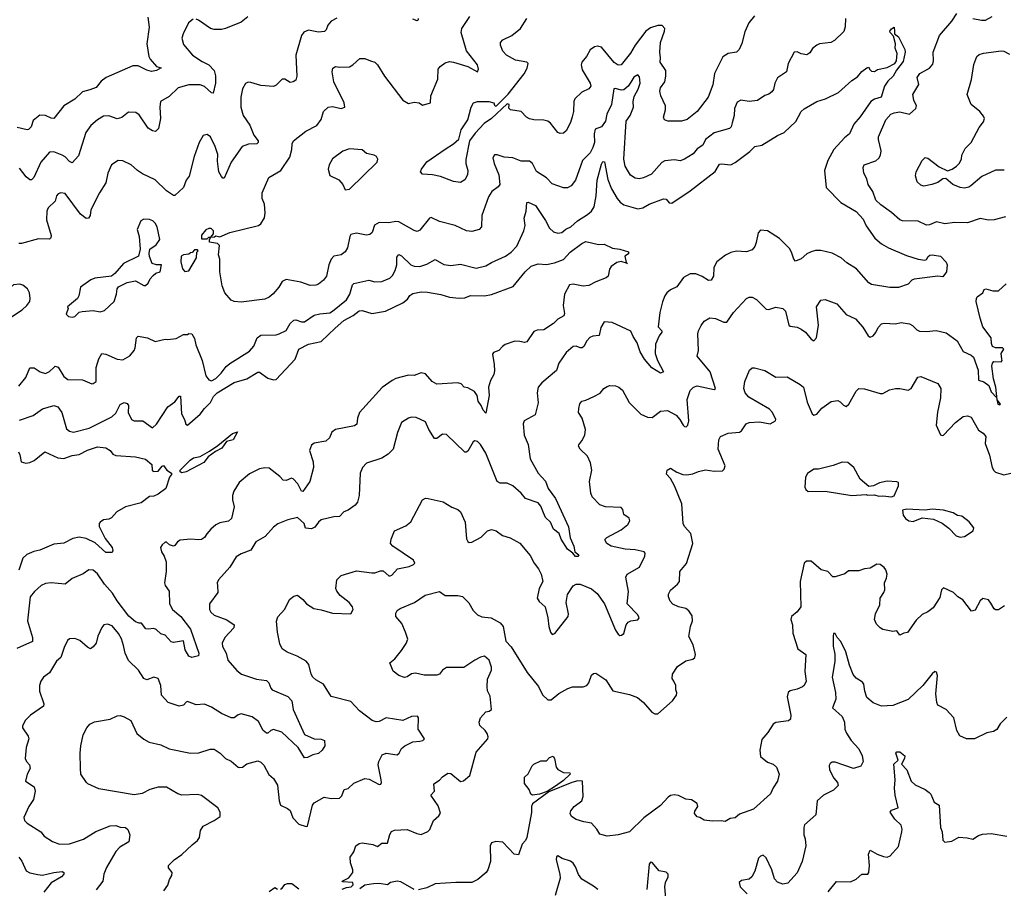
# Model space of a CAD drawing. Extents: x 2056909 to 2160450, y 827444 to 1016825.
# Tile 125 of 256: x 2114922 to 2121917, y 854084 to 860257. Entities that reach past the tile are written whole.
import ezdxf

# ---------------------------------------------------------------- set-up
doc = ezdxf.new("R2010")
doc.units = 0

msp = doc.modelspace()

# ---------------------------------------------------------------- linework, layer by layer
at = {"layer": '0CON10XD'}
for points in [[(2115832.5, 860275), (2115842.9, 860202.9), (2115826.4, 860085), (2115840.9, 859995), (2115848.5, 859975), (2115895, 859924.4), (2115927.5, 859915), (2115894, 859895), (2115857.8, 859887.8), (2115825, 859896.9), (2115765, 859928), (2115725, 859928.8), (2115535.6, 859845), (2115501.2, 859818.8), (2115464.7, 859775.3), (2115421.3, 859758.7), (2115369.2, 859745), (2115315, 859691.9), (2115236.6, 859643.4), (2115165, 859554), (2115145, 859555.7), (2115105, 859575.6), (2115065, 859577.5), (2115018.9, 859541.1), (2115004.2, 859495), (2114985, 859477.1), (2114975, 859474.3), (2114905, 859491.1)], [(2116542.7, 860277.3), (2116495, 860238.8), (2116385, 860194.2), (2116355, 860186), (2116305, 860186), (2116276.7, 860195), (2116192.7, 860252.7), (2116175, 860260)], [(2120788.6, 860265), (2120786.9, 860205), (2120777.4, 860172.6), (2120710.7, 860109.3), (2120685, 860094.2), (2120605, 860086), (2120585, 860076.2), (2120555, 860051.2), (2120535, 860021.2), (2120515, 860008), (2120475, 860014), (2120445, 860028), (2120425, 860026.2), (2120382.5, 859945), (2120371.2, 859885), (2120305.7, 859844.3), (2120286, 859805), (2120278.8, 859761.2), (2120267, 859743), (2120245, 859728), (2120215, 859718.8), (2120165, 859681.2), (2120105.9, 859674.1), (2120045, 859684.2), (2120019.7, 859670.3), (2120000.4, 859625), (2119998.8, 859575), (2119985, 859522.5), (2119975.8, 859495), (2119965, 859482.5), (2119855, 859452.5), (2119795.3, 859404.7), (2119774.6, 859365.4), (2119735, 859339.4), (2119706.7, 859303.3), (2119645, 859265.8), (2119615, 859254.3), (2119575, 859260), (2119505, 859253.6), (2119485, 859240.6), (2119410.2, 859159.8), (2119355, 859133.1), (2119324.3, 859125.7), (2119295, 859129.4), (2119262.4, 859152.4), (2119246.9, 859175), (2119225, 859216.7), (2119215.4, 859265), (2119230.9, 859535), (2119259.6, 859575), (2119283.6, 859635), (2119281.2, 859675), (2119288.3, 859711.7), (2119316.6, 859763.4), (2119330.7, 859805), (2119325, 859850), (2119315, 859865.6), (2119285, 859847.8), (2119263.4, 859813.4), (2119245, 859783.8), (2119215, 859758.7), (2119195, 859756.1), (2119155, 859767.3), (2119143.3, 859765), (2119127.9, 859655), (2119094.7, 859585), (2119085, 859534.3), (2119055.7, 859495), (2119011.7, 859478.3), (2119004.7, 859445.3), (2119006.5, 859385), (2118995, 859347.5), (2118975, 859311.1), (2118921.1, 859255), (2118870, 859115), (2118841.2, 859075), (2118815, 859062.5), (2118785, 859062.5), (2118705, 859090), (2118665, 859133.1), (2118595, 859178.6), (2118564.6, 859234.6), (2118545, 859251.4), (2118485, 859250.6), (2118425, 859274.2), (2118365, 859279.6), (2118315, 859296.5), (2118294.6, 859295.4), (2118284.5, 859275), (2118293.4, 859235), (2118326.9, 859153.1), (2118332.5, 859085), (2118321.9, 859068.1), (2118275.5, 859034.5), (2118252, 858998), (2118204.6, 858865.4), (2118204.2, 858785), (2118185.5, 858764.5), (2118135, 858751.4), (2118095.5, 858755.5), (2118015, 858794.4), (2117905, 858821.4), (2117845, 858850), (2117834.2, 858845), (2117765, 858762), (2117745, 858752.5), (2117725, 858757.5), (2117615, 858820), (2117595, 858822.2), (2117545, 858813.5), (2117475, 858815.7), (2117443.7, 858796.3), (2117426.5, 858743.5), (2117410.3, 858729.7), (2117385, 858725.7), (2117315, 858739.4), (2117275, 858729.2), (2117267.1, 858715), (2117251.9, 858635), (2117235, 858606), (2117206.7, 858585), (2117154.4, 858575.6), (2117134.5, 858555.5), (2117119.4, 858515), (2117102.2, 858435), (2117081.4, 858405), (2117045, 858378.1), (2117025, 858370.6), (2116985, 858368.1), (2116920.2, 858390.2), (2116815, 858410.8), (2116786, 858395), (2116762.5, 858355), (2116722.2, 858307.8), (2116695, 858285.7), (2116665, 858271.4), (2116495, 858248.8), (2116445, 858253.8), (2116425, 858263.3), (2116380.8, 858315), (2116361.9, 858365), (2116344.4, 858465), (2116343.8, 858555), (2116333.6, 858586.4), (2116341.7, 858651.7), (2116326.4, 858666.4), (2116270, 858675), (2116270, 858695), (2116280, 858710), (2116307, 858713), (2116315, 858720), (2116345, 858713.3), (2116415, 858744), (2116618, 858795), (2116635, 858805.6), (2116661.8, 858848.2), (2116665.5, 858884.5), (2116660.8, 858945), (2116645.7, 858985), (2116646, 859025), (2116692, 859135), (2116778.6, 859185), (2116840.8, 859279.2), (2116856.7, 859335), (2116858, 859375), (2116868, 859395), (2116955, 859465.5), (2117034.4, 859505.6), (2117063, 859547), (2117080, 859605), (2117114.5, 859635.5), (2117145, 859638.6), (2117205, 859624.4), (2117232, 859635), (2117228.1, 859665), (2117154.6, 859814.6), (2117142, 859885), (2117147.7, 859912.3), (2117166.1, 859923.9), (2117195, 859919.2), (2117265, 859921.9), (2117290, 859935), (2117338.3, 859981.7), (2117375, 859980), (2117415.6, 859964.4), (2117444.2, 859955), (2117465, 859935.7), (2117515, 859855.8), (2117645, 859684), (2117685, 859662), (2117725, 859670), (2117760, 859665), (2117785, 859650), (2117840, 859665), (2117844.2, 859715), (2117892, 859835), (2117895.8, 859905), (2117910, 859925), (2117945, 859949.4), (2117975, 859958.9), (2118005, 859955.4), (2118105, 859924), (2118175, 859886.7), (2118182.5, 859905), (2118174.4, 859935), (2118097.5, 860035), (2118059.2, 860165), (2118062.5, 860195), (2118120.9, 860279.1)], [(2120142, 860285), (2120102.9, 860235), (2120075, 860170), (2120053.7, 860086.3), (2120034.4, 860045.6), (2120014.4, 860025.6), (2119955, 860015.6), (2119917, 859993), (2119859.1, 859875), (2119846.8, 859793.2), (2119812.9, 859705), (2119735.4, 859604.6), (2119665, 859547.5), (2119625, 859535.6), (2119525.9, 859535.9), (2119503.3, 859545), (2119496, 859565), (2119509.2, 859615), (2119509.2, 859645), (2119476.2, 859715), (2119470.7, 859749.3), (2119475, 859772.5), (2119505.5, 859814.5), (2119513.3, 859855), (2119512.5, 859895), (2119473.3, 859955), (2119475.7, 859985), (2119469.4, 860025), (2119474.5, 860095), (2119504.4, 860175), (2119505.6, 860195), (2119485.8, 860215.8), (2119455, 860215.6), (2119405, 860198.8), (2119370.4, 860175), (2119295, 860074.4), (2119262.2, 860017.8), (2119195, 859935.8), (2119175, 859933.1), (2119145, 859952.5), (2119055, 860060.8), (2119027.4, 860067.4), (2119005, 860064.4), (2118975, 860042.9), (2118948.9, 859995), (2118916.9, 859955), (2118910.4, 859935), (2118919.5, 859899.5), (2118975.7, 859805), (2118980, 859785), (2118966.7, 859765), (2118915, 859742), (2118866, 859695), (2118858.6, 859675), (2118855.8, 859604.2), (2118846.2, 859566.2), (2118835.7, 859525), (2118805, 859466.7), (2118785, 859451.2), (2118763, 859447), (2118745, 859453.8), (2118692.2, 859522.2), (2118674.5, 859534.5), (2118645, 859542.9), (2118575, 859544), (2118545, 859552), (2118523.3, 859565), (2118483.9, 859603.9), (2118410, 859615), (2118398.3, 859628.3), (2118400, 859655), (2118385, 859657.5), (2118273.3, 859555), (2118222.1, 859517.9), (2118158.9, 859451.1), (2118118.8, 859395), (2118092.3, 859262.3), (2118092, 859235), (2118106, 859185), (2118104, 859155), (2118085, 859118.8), (2118055, 859100), (2118005, 859106), (2117912.7, 859142.7), (2117855, 859154), (2117785, 859158.8), (2117770, 859175), (2117776.4, 859193.6), (2117815, 859246.7), (2117944.6, 859335.4), (2118005.4, 859374.6), (2118042.5, 859407.5), (2118058, 859475), (2118107.1, 859545), (2118130.8, 859635), (2118146.2, 859665), (2118175, 859675.8), (2118255, 859675.7), (2118290, 859665), (2118295, 859650), (2118302.5, 859642.5), (2118310, 859645), (2118393, 859727), (2118507.4, 859872.6), (2118527.1, 859912.9), (2118534.4, 859944.4), (2118525, 859954.4), (2118445, 859968.9), (2118381.2, 860005), (2118355, 860033.3), (2118337.5, 860075), (2118339.2, 860095), (2118355, 860112.5), (2118418.8, 860145), (2118480.8, 860195), (2118526, 860265)], [(2121925, 858854.5), (2121845, 858834.6), (2121805, 858832.5), (2121745, 858844.3), (2121656.9, 858813.1), (2121564.6, 858814.6), (2121495, 858806.1), (2121435, 858820.6), (2121385, 858798.1), (2121365, 858795.7), (2121305.5, 858825.5), (2121195, 858828.1), (2121176.2, 858835), (2121115, 858887.1), (2121039.7, 858939.7), (2121005.7, 858975), (2120983.1, 859035), (2120950, 859085), (2120940.8, 859125), (2120920, 859165), (2120913.8, 859205), (2120922.5, 859225), (2121005, 859254), (2121026.4, 859273.6), (2121037.5, 859295), (2121043.1, 859325), (2121022.5, 859405), (2121022.5, 859425), (2121074.6, 859545.4), (2121111.9, 859585), (2121134.2, 859595), (2121175, 859601.8), (2121245, 859586.2), (2121289.4, 859625), (2121292.7, 859645), (2121274.6, 859685), (2121268.1, 859725), (2121310.8, 859795), (2121299.2, 859845), (2121318, 859875), (2121386.9, 859913.1), (2121409.4, 859940.6), (2121415.5, 859965), (2121412.2, 860025), (2121456.5, 860145), (2121545.6, 860245), (2121579.7, 860300.3)], [(2121695, 860264.5), (2121755, 860252.2), (2121785, 860254.3), (2121830.7, 860279.3)], [(2117175, 860267.8), (2117134, 860245), (2117111.3, 860218.7), (2117099.2, 860185), (2117086.8, 860173.2), (2117045, 860167.5), (2116975, 860181.2), (2116941.2, 860168.8), (2116924.2, 860145), (2116883.6, 860005), (2116891.9, 859855), (2116883, 859827), (2116865, 859814), (2116845, 859810.8), (2116805, 859834), (2116786.1, 859833.9), (2116745, 859791.2), (2116725, 859781.2), (2116635, 859789.2), (2116565, 859810.6), (2116545, 859812.5), (2116527, 859803), (2116505.7, 859765), (2116492.5, 859705), (2116492.5, 859635), (2116510, 859575), (2116556.8, 859506.8), (2116585.4, 859435.4), (2116615.6, 859395), (2116617, 859383), (2116606.7, 859373.3), (2116548.7, 859371.3), (2116502.5, 859355), (2116425, 859244), (2116375, 859130), (2116365, 859130), (2116355, 859141.2), (2116337.9, 859175), (2116327.7, 859252.3), (2116329.1, 859299.1), (2116311.9, 859355), (2116278, 859425), (2116255, 859440), (2116225, 859432.5), (2116196.2, 859385), (2116160.8, 859285), (2116125.8, 859145), (2116104, 859115), (2116087.1, 859065), (2116025, 859007.5), (2116015, 859006.7), (2115965, 859041.4), (2115885, 859117.5), (2115795, 859160.8), (2115760, 859185), (2115715, 859226.2), (2115654.2, 859254.2), (2115622.5, 859255), (2115575, 859224), (2115548.6, 859165), (2115535, 859096.7), (2115490, 859025), (2115428.8, 858905), (2115423.8, 858865), (2115410, 858845), (2115394.3, 858844.3), (2115355, 858874), (2115245, 859021.9), (2115215, 859027.1), (2115195, 859020), (2115184.5, 859005.5), (2115175, 858966.2), (2115125, 858918.6), (2115115.3, 858894.7), (2115113.5, 858835), (2115146.9, 858723.1), (2115144.4, 858705.6), (2115135, 858697.5), (2115055, 858700), (2114935.8, 858665.8), (2114915.6, 858665.6)], [(2114917, 857653), (2114965, 857714), (2114995, 857782.5), (2115025, 857782.2), (2115068.8, 857755), (2115105, 857743.1), (2115135, 857755.8), (2115165.5, 857784.5), (2115175, 857794), (2115195, 857787.5), (2115235, 857720.8), (2115265, 857698.9), (2115367.3, 857697.3), (2115435, 857668.8), (2115445, 857670), (2115466.7, 857685), (2115466, 857785), (2115485, 857847.5), (2115505, 857883.3), (2115535, 857880), (2115615, 857842.9), (2115655, 857839.2), (2115705, 857867.1), (2115734.4, 857905), (2115743.5, 857925), (2115753.2, 857996.8), (2115765, 858008.6), (2115830, 857995), (2115885, 857970), (2115955, 857986.7), (2115975, 857983.3), (2116035, 857991.2), (2116085, 858018.8), (2116115, 858020), (2116125, 858026.7), (2116145, 858023.3), (2116165, 857990), (2116174.5, 857945), (2116218.5, 857835), (2116245.6, 857725.6), (2116265, 857696), (2116285, 857689.2), (2116315, 857705.6), (2116354.4, 857745), (2116388.8, 857791.2), (2116415, 857814.2), (2116555, 857901.4), (2116585, 857936), (2116609.4, 857995), (2116634.6, 858015.4), (2116745, 858018), (2116765, 858024), (2116815, 858047.5), (2116843.4, 858096.6), (2116868.9, 858121.1), (2116885, 858123.5), (2116925, 858109.5), (2116945, 858108.9), (2117015, 858155.6), (2117055, 858166.9), (2117125, 858174.4), (2117145, 858184.4), (2117245, 858265.8), (2117267.2, 858305), (2117287.7, 858372.3), (2117297.3, 858382.7), (2117403.4, 858406.6), (2117445, 858392.5), (2117495, 858395.6), (2117551.2, 858418.8), (2117570.8, 858439.2), (2117589.1, 858475), (2117600.9, 858515), (2117602.1, 858567.9), (2117615, 858588.9), (2117635, 858579.5), (2117700, 858515), (2117725.5, 858504.5), (2117765, 858502.7), (2117815, 858518.8), (2117875, 858551.9), (2117935, 858517.1), (2117985, 858509.2), (2118055, 858519.4), (2118165, 858491.9), (2118235, 858506.9), (2118275, 858532.2), (2118373.7, 858576.3), (2118415, 858604.2), (2118453, 858647), (2118503.3, 858755), (2118514.4, 858795), (2118505.6, 858845), (2118519.4, 858895), (2118525, 858956.7), (2118535, 858958.8), (2118586.6, 858936.6), (2118658.7, 858828.7), (2118687.1, 858775), (2118715, 858749.4), (2118745, 858739.4), (2118775, 858743.1), (2118802.9, 858767.1), (2118837.1, 858785), (2118885, 858827.5), (2118956.8, 858873.2), (2118984.8, 858895.3), (2119002.6, 858927.4), (2119017.7, 859005), (2119024.8, 859115.2), (2119055, 859230), (2119065, 859248), (2119076.6, 859246.6), (2119100.3, 859120.3), (2119126.9, 859055), (2119166.2, 858985), (2119188.7, 858958.7), (2119215, 858940.9), (2119315, 858913.3), (2119350.2, 858919.8), (2119395.4, 858944.6), (2119495, 858983.3), (2119515, 858980), (2119535.7, 858955.7), (2119555, 858951.9), (2119685, 859039.5), (2119862.1, 859177.9), (2119895, 859229.4), (2119906.6, 859233.4), (2119974.6, 859224.6), (2120005, 859242.5), (2120109.7, 859320.3), (2120145, 859354.3), (2120195, 859364.4), (2120305, 859434.3), (2120353.8, 859455), (2120436.4, 859533.6), (2120475, 859604), (2120495, 859624.2), (2120585, 859676), (2120646.7, 859695), (2120740.4, 859739.6), (2120833.8, 859825), (2120875, 859850), (2120905, 859887.5), (2120940, 859915), (2120955, 859920), (2120960, 859905), (2120975, 859890), (2120995, 859887.5), (2121016.7, 859903.3), (2121085, 859917.5), (2121140, 859945), (2121152.5, 859965), (2121157.3, 860017.3), (2121142.5, 860055), (2121143.8, 860085), (2121129.4, 860139.4), (2121106, 860165), (2121104.4, 860174.4), (2121115, 860192.5), (2121135, 860203.3), (2121136.5, 860175), (2121137.1, 860157.1), (2121165.7, 860135), (2121210.4, 860045), (2121213.8, 860025), (2121199.7, 859960.3), (2121151, 859899), (2121127.1, 859855), (2121090.7, 859819.3), (2121067.2, 859785), (2121043.5, 859706.5), (2120995, 859691.8), (2120969.4, 859675), (2120894.5, 859565.5), (2120849.1, 859515), (2120818.6, 859445), (2120782.7, 859417.3), (2120706.9, 859335), (2120663.3, 859255), (2120640.6, 859185), (2120650.8, 859065), (2120755, 858956.7), (2120865, 858894.4), (2120915, 858838), (2120935, 858791.2), (2120997.5, 858705), (2121044.3, 858664.3), (2121095, 858636.2), (2121221.7, 858581.7), (2121305, 858554.3), (2121353.3, 858546.7), (2121365, 858552.5), (2121375.9, 858574.1), (2121387.7, 858582.3), (2121405.7, 858585.7), (2121465, 858576), (2121505, 858532.5), (2121512.5, 858515), (2121505.9, 858464.1), (2121480, 858430), (2121444.5, 858434.5), (2121277.4, 858412.6), (2121260, 858405), (2121235, 858377.5), (2121165.9, 858354.1), (2121105, 858352.5), (2120975, 858374.3), (2120955, 858386.2), (2120866.9, 858485), (2120797.8, 858527.8), (2120759.4, 858565), (2120695, 858598.1), (2120615, 858615.5), (2120575.4, 858615.4), (2120545, 858607.7), (2120515, 858591.5), (2120475, 858557.5), (2120435, 858541.2), (2120421.4, 858555), (2120406.7, 858605), (2120391.4, 858631.4), (2120321.3, 858701.3), (2120235, 858756), (2120185, 858760), (2120168.3, 858741.7), (2120155.7, 858674.3), (2120144, 858645), (2120125, 858620.8), (2120085, 858607.8), (2120015, 858612.2), (2119975, 858603.1), (2119936.4, 858583.6), (2119875, 858536.2), (2119854.2, 858495), (2119850.8, 858435), (2119835, 858406.2), (2119815, 858402.5), (2119771.2, 858431.2), (2119725, 858451.5), (2119685, 858450.6), (2119638.8, 858425), (2119591.3, 858358.7), (2119545, 858337.1), (2119520.8, 858315), (2119505.8, 858295), (2119487.9, 858252.1), (2119470.8, 858175), (2119458.1, 858075), (2119484, 858045), (2119484.3, 858035), (2119465, 858010), (2119439.8, 857950.2), (2119436.8, 857885), (2119454.5, 857834.5), (2119496.7, 857755), (2119475, 857744.4), (2119412.3, 857782.3), (2119362.1, 857845), (2119330.9, 857895), (2119309.7, 857959.7), (2119280, 858005), (2119264.2, 858044.2), (2119132.5, 858105), (2119075, 858110), (2119050.3, 858069.7), (2119038.6, 858011.4), (2118995, 858007.5), (2118972.7, 857997.3), (2118950.6, 857975), (2118930.6, 857935), (2118918.8, 857925), (2118905, 857924.5), (2118875, 857936.7), (2118855.5, 857934.5), (2118805, 857892.5), (2118753.5, 857815), (2118735, 857762.5), (2118632.5, 857675), (2118605.5, 857644.5), (2118598.1, 857605), (2118606.6, 857533.4), (2118585, 857448.8), (2118506.7, 857405), (2118500, 857385), (2118506, 857305), (2118535, 857237.5), (2118548.9, 857135), (2118606.7, 857035), (2118657.9, 856977.9), (2118677.3, 856925), (2118728.2, 856855), (2118821.8, 856651.8), (2118833.8, 856575), (2118860.3, 856515), (2118865.5, 856475.5), (2118895.5, 856454.5), (2118888.6, 856441.4), (2118871.1, 856441.1), (2118852, 856465), (2118813.7, 856493.7), (2118770, 856565), (2118755.3, 856605.3), (2118714.3, 856635), (2118693.1, 856685), (2118658, 856718), (2118642.7, 856752.7), (2118625, 856798.6), (2118605, 856822.5), (2118514.6, 856854.6), (2118485, 856891.1), (2118425.8, 856945), (2118385, 856962.2), (2118335, 856963.3), (2118315, 856974.2), (2118234.5, 857175), (2118195, 857238.6), (2118175, 857258), (2118155, 857263.8), (2118145, 857256.2), (2118105, 857190), (2118095, 857182), (2118085, 857184.2), (2117955, 857309.2), (2117925, 857310.8), (2117885, 857280), (2117869.3, 857279.3), (2117828.6, 857345), (2117805, 857399.2), (2117738.6, 857428.6), (2117705, 857430.8), (2117685, 857425.7), (2117634, 857395), (2117607.1, 857322.9), (2117576, 857205), (2117541.1, 857168.9), (2117495, 857140.8)], [(2116155, 860259.2), (2116122.5, 860235), (2116082.5, 860155), (2116074.4, 860125), (2116085, 860080), (2116150, 860005), (2116218.8, 859958.8), (2116265.7, 859935.7), (2116302.9, 859895), (2116312.5, 859857.5), (2116314.4, 859805), (2116297.5, 859735), (2116285, 859735.8), (2116235, 859781.1), (2116205, 859793.5), (2116125, 859794.5), (2116048.5, 859771.5), (2115985, 859711.9), (2115922.5, 859675), (2115917.5, 859635), (2115923.1, 859555), (2115907.6, 859482.4), (2115887.1, 859462.9), (2115865, 859465.8), (2115834, 859485), (2115770.5, 859580.5), (2115746.4, 859596.4), (2115695, 859600), (2115648.7, 859561.3), (2115615, 859552), (2115555, 859574), (2115518.8, 859571.2), (2115475, 859546), (2115428, 859505), (2115393.3, 859455), (2115340.2, 859289.8), (2115295, 859239.4), (2115275, 859249.1), (2115245, 859282.7), (2115225, 859294.5), (2115165, 859316.4), (2115135, 859315.5), (2115073.1, 859245), (2115023.1, 859135), (2115005, 859117.5), (2114995, 859118), (2114968.8, 859138.8), (2114921.7, 859201.7)], [(2117754.2, 860265), (2117753.8, 860255), (2117745, 860248), (2117715, 860261.2)], [(2121917.5, 859187.5), (2121855, 859188.1), (2121757.2, 859142.8), (2121678.8, 859075), (2121665, 859065.8), (2121635, 859060), (2121605, 859064.2), (2121552.5, 859085), (2121503, 859127), (2121480, 859125), (2121445, 859100), (2121402.5, 859085), (2121345.6, 859074.4), (2121325, 859080), (2121297.5, 859105), (2121286.1, 859146.1), (2121290.8, 859175), (2121335, 859256.7), (2121355, 859276.2), (2121375, 859273.3), (2121455, 859211.2), (2121515, 859183.3), (2121547.5, 859195), (2121576.7, 859215), (2121596.7, 859235), (2121613.3, 859265), (2121616, 859295), (2121638.8, 859341.2), (2121682, 859385), (2121738.8, 859491.2), (2121769.7, 859530.3), (2121775.7, 859555), (2121770.3, 859570.3), (2121743.8, 859605), (2121681.2, 859655), (2121654.2, 859725), (2121685, 859832.5), (2121702.1, 859937.9), (2121721.2, 859995), (2121740, 860010), (2121770.3, 860019.7), (2121895, 860035.6), (2121913.2, 860033.2), (2121955, 860010.6)], [(2117235, 859047.5), (2117265, 859053.3), (2117462.5, 859245), (2117467.5, 859265), (2117457.5, 859285), (2117440, 859295), (2117386.4, 859306.4), (2117355, 859331.2), (2117265, 859338.8), (2117218.8, 859321.2), (2117145, 859266.7), (2117121.2, 859225), (2117113.8, 859195), (2117125, 859150), (2117189.5, 859119.5), (2117217.5, 859085), (2117235, 859047.5)], [(2115295, 858143.3), (2115315, 858147.5), (2115345, 858177.5), (2115365, 858183.3), (2115445, 858190.8), (2115495, 858181.4), (2115525, 858190.8), (2115594, 858255), (2115609.4, 858305), (2115614, 858345), (2115625, 858358), (2115685, 858388), (2115745, 858400), (2115805, 858367.5), (2115815, 858367.5), (2115836.1, 858383.9), (2115850, 858415), (2115870.7, 858439.3), (2115890, 858455), (2115920, 858465), (2115930, 858515), (2115895, 858513.3), (2115863.6, 858523.6), (2115843.6, 858573.6), (2115841.2, 858595), (2115846.7, 858625), (2115893, 858657), (2115917.5, 858695), (2115898.8, 858785), (2115885, 858810), (2115867, 858827), (2115845, 858836), (2115805, 858838.8), (2115782.7, 858827.3), (2115757.5, 858765), (2115771.2, 858715), (2115778, 858625), (2115767.5, 858575), (2115660, 858525), (2115597.7, 858452.3), (2115575, 858433.8), (2115455, 858419.2), (2115426.7, 858406.7), (2115354.4, 858355.6), (2115342.5, 858295), (2115332.5, 858275), (2115263, 858217), (2115267.5, 858205), (2115253, 858163), (2115268.3, 858148.3), (2115295, 858143.3)], [(2116255, 858700), (2116265, 858710), (2116280, 858710), (2116300, 858735), (2116300, 858755), (2116281.7, 858771.7), (2116265, 858772.5), (2116245, 858762.5), (2116213.3, 858725), (2116215, 858700), (2116255, 858700)], [(2114920.5, 857409.5), (2115017.4, 857442.6), (2115085, 857492), (2115165, 857513.8), (2115193.1, 857505), (2115221.1, 857465), (2115255, 857348.8), (2115275, 857332.5), (2115305, 857324.5), (2115416.3, 857353.7), (2115577.1, 857435), (2115605, 857461.4), (2115635, 857521.5), (2115665, 857536.5), (2115685, 857530), (2115695.5, 857515), (2115692.5, 857465), (2115715.6, 857415.6), (2115735, 857405.8), (2115797.5, 857405), (2115865, 857356.7), (2115895, 857382), (2115975, 857504.4), (2116025, 857542), (2116055, 857581.4), (2116065, 857580), (2116072, 857455), (2116094.2, 857415), (2116102.8, 857382.8), (2116115, 857374.2), (2116205, 857452), (2116235, 857494), (2116277.5, 857535), (2116300.2, 857579.8), (2116325.7, 857605), (2116445, 857678.8), (2116535.6, 857704.4), (2116615, 857752.5), (2116625, 857752.2), (2116685, 857707.9), (2116725, 857697.3), (2116745, 857700.5), (2116878.5, 857845), (2116905.7, 857915), (2116975, 857950.4), (2117065, 857969.3), (2117164.7, 858065), (2117225, 858118.1), (2117292.5, 858155), (2117335, 858188.7), (2117355, 858189.7), (2117425, 858168.1), (2117521.2, 858185), (2117645.3, 858244.7), (2117678.4, 858271.6), (2117695, 858297.5), (2117715, 858310.6), (2117775, 858321.5), (2117820.5, 858320.5), (2117915, 858304.6), (2117975, 858284.7), (2118045, 858277.8), (2118085, 858281.1), (2118125, 858295.5), (2118225, 858293.3), (2118275, 858303.1), (2118428.9, 858361.1), (2118512.5, 858465), (2118555, 858504.4), (2118605, 858520.8), (2118665, 858516.7), (2118721.9, 858528.1), (2118786.9, 858553.1), (2118832.9, 858605), (2118915, 858665.7), (2118945, 858680.8), (2119035, 858660), (2119075, 858661.2), (2119135, 858632.5), (2119185, 858626.2), (2119247, 858607), (2119246.4, 858593.6), (2119222.5, 858575), (2119231.7, 858531.7), (2119240, 858525), (2119195, 858537.5), (2119165, 858530), (2119125, 858502.5), (2119112.5, 858482.5), (2119102.5, 858435), (2119088.8, 858421.2), (2119015.8, 858394.2), (2118965, 858367.5), (2118925, 858361.9), (2118855, 858376.4), (2118828.5, 858371.5), (2118793.3, 858305), (2118784.5, 858224.5), (2118792.5, 858167.5), (2118787.6, 858152.4), (2118745, 858129.4), (2118715, 858098.6), (2118646.8, 858053.2), (2118599.1, 858050.9), (2118575, 858040), (2118525, 857966.2), (2118507.7, 857962.3), (2118475, 857970.6), (2118440.8, 857970.8), (2118372.4, 857947.6), (2118352, 857935), (2118326.2, 857905), (2118288.9, 857891.1), (2118280.3, 857879.7), (2118293.6, 857805), (2118295, 857760), (2118291.1, 857735), (2118266.7, 857693.3), (2118251.9, 857645), (2118258.8, 857585), (2118235, 857460), (2118215, 857481.2), (2118201.4, 857515), (2118180.6, 857545), (2118172, 857585), (2118153.6, 857613.6), (2118105, 857640), (2118080, 857645), (2118058.8, 857668.8), (2118035, 857676.2), (2117885, 857666.2), (2117853.8, 857685), (2117805, 857738.8), (2117775, 857746.2), (2117725, 857728), (2117685, 857730), (2117594.5, 857705.5), (2117567.4, 857692.6), (2117497.7, 857642.3), (2117337.1, 857465), (2117321.9, 857425), (2117318.1, 857381.9), (2117300.9, 857369.1), (2117165, 857344.4), (2117140.6, 857325), (2117122.5, 857285), (2117098.1, 857261.9), (2117015, 857246.2), (2116995, 857232.5), (2116982, 857195), (2117006.9, 857115), (2117008.9, 857075), (2116984.5, 856975.5), (2116935, 856903.3), (2116925, 856906.7), (2116898.3, 856958.3), (2116865, 856993.8), (2116852.3, 856997.7), (2116815, 856982), (2116795, 856983.8), (2116771.3, 857011.3), (2116695, 857068.6), (2116665, 857071.4), (2116626.7, 857065), (2116555, 857030), (2116482.2, 856967.8), (2116443.1, 856906.9), (2116434.5, 856875), (2116434.5, 856845.5), (2116447.1, 856795), (2116427.9, 856712.1), (2116406.6, 856693.4), (2116345, 856680), (2116316.7, 856666.7), (2116279.2, 856635), (2116252.5, 856602.5), (2116235, 856576), (2116215, 856562.5), (2116195, 856559.2), (2116135.7, 856565.7), (2116062.1, 856557.9), (2116043.4, 856546.6), (2116025, 856518.8), (2116015, 856516), (2115986.7, 856525), (2115965, 856543.8), (2115955, 856543.8), (2115933.8, 856525), (2115923.8, 856505), (2115930, 856475), (2115948.6, 856445), (2115962.6, 856402.6), (2115962.9, 856335), (2115952.1, 856255), (2115956.7, 856235), (2115983.3, 856195), (2115985.5, 856105), (2116007.5, 856065), (2116067.9, 856015), (2116135.2, 855925.2), (2116195.3, 855755), (2116191.9, 855735), (2116145, 855724.4), (2116123.7, 855733.7), (2116098.7, 855778.7), (2116085, 855842.5), (2116015, 855830), (2115997.5, 855835), (2115955, 855882), (2115925, 855891.9), (2115891.7, 855921.7), (2115875, 855929.5), (2115835, 855924.6), (2115818.5, 855928.5), (2115786.9, 855966.9), (2115771.7, 855968.3), (2115745, 855977.1), (2115697.3, 856017.3), (2115615, 856125.7), (2115581.9, 856181.9), (2115525.9, 856245.9), (2115475, 856319.2), (2115445, 856344.2), (2115413.2, 856346.8), (2115372.4, 856317.6), (2115295, 856285.6), (2115245, 856245.6), (2115145, 856253.6), (2115105, 856250.6), (2115075, 856234.5), (2115026.3, 856193.7), (2114997.5, 856155), (2114978.9, 855985), (2115012.5, 855865), (2115013.1, 855836.9), (2114902, 855788)], [(2116095, 858467.5), (2116125, 858472.5), (2116177.5, 858565), (2116180, 858605), (2116190, 858615), (2116185, 858620), (2116165, 858620), (2116148.3, 858601.7), (2116135, 858600), (2116125, 858590), (2116085, 858586.7), (2116070, 858575), (2116067.5, 858535), (2116080, 858485), (2116095, 858467.5)], [(2121900.5, 857845), (2121894.5, 857885), (2121913.8, 857915), (2121904.1, 857924.1), (2121855, 857925.5), (2121834.4, 857935), (2121826.5, 857955), (2121824.3, 857995), (2121764.6, 858074.6), (2121745.7, 858135), (2121717.5, 858255), (2121718.8, 858275), (2121725, 858286.7), (2121763.8, 858315), (2121775, 858340), (2121785.7, 858344.3), (2121835, 858330.6), (2121875, 858330), (2121929.8, 858380.2)], [(2114803.9, 858133.9), (2114835, 858134), (2114865, 858144), (2114940, 858195), (2114973.3, 858225), (2114993.3, 858255), (2114997.5, 858275), (2114992.5, 858315), (2114977.5, 858345), (2114945, 858368.8), (2114924.1, 858375.9), (2114878.8, 858371.2), (2114836.2, 858335), (2114817.3, 858302.7), (2114792, 858205), (2114793.3, 858145), (2114803.9, 858133.9)], [(2115947.1, 854065), (2115974.3, 854105), (2115986, 854145), (2116003.8, 854175), (2116006, 854195), (2115979.3, 854229.3), (2115980, 854245), (2116020, 854285), (2116075, 854324), (2116146.6, 854393.4), (2116186.4, 854423.6), (2116199.2, 854445), (2116207.5, 854495), (2116224.6, 854525.4), (2116304.4, 854565.6), (2116345.9, 854594.1), (2116346.7, 854625), (2116328.8, 854655), (2116215, 854743.1), (2116185, 854750), (2116075, 854746), (2116045, 854755.8), (2115965, 854803.1), (2115905, 854803.1), (2115846.7, 854785), (2115793.4, 854756.6), (2115735, 854746.9), (2115485, 854790.8), (2115407.5, 854825), (2115396.1, 854836.1), (2115356.2, 854895), (2115353.9, 854936.1), (2115351.2, 855045), (2115356.2, 855095), (2115373.8, 855175), (2115398.8, 855225), (2115420.6, 855249.4), (2115454.2, 855265.8), (2115565, 855286), (2115615, 855308.8), (2115635, 855311.2), (2115665, 855302), (2115712, 855275), (2115755, 855184), (2115803.1, 855143.1), (2115842.4, 855122.4), (2115925, 855102.9), (2115984.4, 855074.4), (2116135, 855044.4), (2116195, 855047.1), (2116275, 855072.5), (2116305, 855071.9), (2116347.1, 855045), (2116385, 855006), (2116425, 854987.5), (2116473.8, 854945), (2116485, 854942), (2116505, 854943.3), (2116535, 854968), (2116615, 854990), (2116635, 854980.8), (2116657.9, 854957.9), (2116692.6, 854892.6), (2116725, 854863.8), (2116755, 854816.7), (2116765.6, 854705), (2116774, 854675), (2116825, 854651.9), (2116845, 854635.8), (2116863.8, 854583.8), (2116905, 854538.8), (2116958.3, 854521.7), (2116966.2, 854525), (2117001.4, 854675), (2117015, 854692), (2117085, 854730.8), (2117135, 854721.4), (2117195, 854724), (2117210.3, 854739.7), (2117227.5, 854785), (2117255, 854793.8), (2117295, 854830), (2117375, 854863.3), (2117405, 854858.6), (2117475, 854821.4), (2117487.5, 854822.5), (2117492.5, 854835), (2117490, 854855), (2117469.3, 854960.7), (2117474.5, 854985.5), (2117497.9, 855032.1), (2117526.6, 855043.4), (2117605, 855033.3), (2117618.6, 855045), (2117634, 855076), (2117657.5, 855095), (2117715, 855123.9), (2117765, 855130.4), (2117786.2, 855133.8), (2117798.6, 855145), (2117753.7, 855213.7), (2117755.7, 855295.7), (2117747.3, 855307.3), (2117706.6, 855303.4), (2117645, 855276.9), (2117525.6, 855294.4), (2117475, 855269.2), (2117455, 855266), (2117426.7, 855275), (2117336.7, 855345), (2117275, 855411.4), (2117135, 855447.5), (2117080.8, 855535), (2117025, 855565.8), (2117006, 855585), (2116994, 855605), (2116976.2, 855675), (2116957.7, 855697.7), (2116894.2, 855734.2), (2116822.1, 855762.1), (2116786.7, 855785), (2116771.4, 855821.4), (2116754.5, 855904.5), (2116747.9, 855982.1), (2116757.3, 856012.7), (2116805, 856066.7), (2116840, 856135), (2116869.3, 856160.7), (2116895, 856166.7), (2116935, 856136.7), (2116958.8, 856105), (2117011.7, 856071.7), (2117065, 856063.1), (2117145, 856037.9), (2117275, 856033.3), (2117290.8, 856065), (2117287.1, 856085), (2117264, 856114), (2117200, 856165), (2117175.6, 856195), (2117169.4, 856215), (2117174.5, 856275.5), (2117205, 856305.7), (2117315, 856340), (2117425, 856326), (2117445, 856326), (2117485, 856340), (2117505, 856339.2), (2117544, 856305), (2117555, 856304.4), (2117565, 856308), (2117606.5, 856353.5), (2117689.5, 856370.5), (2117721.2, 856385), (2117728.8, 856395), (2117720, 856415), (2117573.3, 856515), (2117556.2, 856535), (2117561.2, 856565), (2117586.1, 856623.9), (2117665, 856660.6), (2117701.2, 856688.8), (2117784.6, 856845.4), (2117805, 856855.6), (2117825, 856854.3), (2117930.3, 856830.3), (2117992.1, 856792.1), (2118035, 856776), (2118055, 856758), (2118086.1, 856686.1), (2118097.3, 856567.3), (2118105, 856547.5), (2118115, 856540), (2118135, 856543.3), (2118201.2, 856578.8), (2118245, 856623.3), (2118275, 856633.8), (2118307.5, 856625), (2118351.7, 856591.7), (2118407.5, 856575), (2118475.6, 856535.6), (2118548, 856448), (2118577.8, 856395), (2118608.9, 856355), (2118628.1, 856315), (2118638.6, 856265), (2118612.2, 856215), (2118598.1, 856145), (2118612, 856122), (2118655.5, 856085), (2118674.6, 856004.6), (2118681.4, 855945), (2118694.1, 855904.1), (2118705, 855887.5), (2118725, 855893.8), (2118820, 856015), (2118821.5, 856035), (2118805.5, 856115), (2118815, 856172), (2118855, 856234), (2118875.7, 856244.3), (2118905, 856245.6), (2118985, 856212.3), (2119025, 856179.6), (2119077.6, 856105), (2119155, 855918), (2119175, 855888.8), (2119185, 855881.2), (2119198.3, 855881.7), (2119213.3, 855895), (2119230, 855955), (2119244.1, 855975.9), (2119265, 855985.6), (2119315, 855992.5), (2119324, 856005), (2119315, 856027.5), (2119237.1, 856105), (2119247.9, 856192.1), (2119227.5, 856295), (2119238.8, 856315), (2119325.6, 856365), (2119363.8, 856445), (2119365.6, 856465), (2119359.2, 856475), (2119295, 856489.6), (2119225, 856493.6), (2119125, 856516.2), (2119092.5, 856535), (2119082.5, 856555), (2119082.5, 856565), (2119092.7, 856577.3), (2119195, 856631.9), (2119241.8, 856668.2), (2119256.2, 856695), (2119253.1, 856715), (2119215, 856740), (2119206.4, 856776.4), (2119195, 856790), (2119085, 856794.4), (2119045, 856808.6), (2118990, 856865), (2118980.9, 856890.9), (2118970, 856975), (2118986, 857055), (2118977.1, 857107.1), (2118956.7, 857155), (2118905, 857203.3), (2118893.3, 857225), (2118893.9, 857236.1), (2118915, 857262.5), (2118936.2, 857305), (2118942, 857345), (2118918.8, 857425), (2118893.3, 857465), (2118893.6, 857493.6), (2118902.3, 857527.7), (2118915, 857546.7), (2118945, 857552.5), (2119002, 857578), (2119046.8, 857603.2), (2119071.2, 857635), (2119095, 857650), (2119115, 857657.5), (2119155, 857654.2), (2119180, 857645), (2119204.2, 857624.2), (2119251.9, 857535), (2119335, 857454.3), (2119381.7, 857431.7), (2119415, 857430), (2119474.4, 857475.6), (2119525, 857479.2), (2119585, 857447.1), (2119612.9, 857415), (2119635, 857374.4), (2119645, 857364.4), (2119657.1, 857362.9), (2119668.8, 857375), (2119676.7, 857405), (2119663.4, 857556.6), (2119685, 857622), (2119710, 857645), (2119735, 857655.7), (2119855, 857628), (2119865.7, 857635), (2119827.8, 857755), (2119736.2, 857865), (2119743.9, 857906.1), (2119740.8, 858025), (2119744.2, 858045), (2119763.6, 858083.6), (2119785, 858114), (2119825, 858136.9), (2119865, 858133.3), (2119925, 858107.5), (2119945, 858106.2), (2119994.4, 858175.6), (2120086.7, 858275), (2120105, 858283.8), (2120125, 858283.8), (2120157.9, 858267.9), (2120225, 858198.8), (2120245, 858196.2), (2120295, 858213.8), (2120345, 858203.8), (2120362.5, 858185), (2120386, 858085), (2120395, 858077.5), (2120445, 858070.6), (2120475, 858058.1), (2120504.3, 858035), (2120545, 857986), (2120565, 857973.8), (2120582, 857995), (2120597.9, 858085), (2120583.6, 858216.4), (2120615, 858262.5), (2120645, 858268.8), (2120727.3, 858237.3), (2120795, 858161.2), (2120860.3, 858130.3), (2120911.2, 858071.2), (2120949.1, 858009.1), (2120965, 858000), (2120985, 858010), (2121005.5, 858034.5), (2121020.3, 858069.7), (2121045, 858096), (2121065, 858100), (2121145, 858095.8), (2121185, 858105.7), (2121245, 858094), (2121264.1, 858084.1), (2121295, 858053.3), (2121315, 858044), (2121365, 858040.8), (2121432.3, 858047.7), (2121505, 858031.9), (2121582.2, 857975), (2121625, 857899.2), (2121683.1, 857873.1), (2121699.2, 857859.2), (2121732.5, 857765), (2121734, 857695), (2121772.4, 857682.4), (2121806.5, 857656.5), (2121825, 857612.5), (2121861.2, 857571.2), (2121872.2, 857525), (2121885, 857518.8), (2121890, 857525), (2121866.2, 857556.2), (2121858, 857645), (2121839.6, 857705), (2121829.1, 857795), (2121833.4, 857816.6), (2121842.6, 857827.4), (2121895.3, 857824.7), (2121903.1, 857835), (2121900.5, 857845)], [(2117563.9, 854486.1), (2117583.9, 854496.1), (2117675, 854501.2), (2117742.8, 854472.8), (2117775, 854467.1), (2117822.7, 854487.3), (2117835, 854502.5), (2117862, 854565), (2117900.9, 854599.1), (2117911.7, 854618.3), (2117895, 854670), (2117842.5, 854745), (2117868.8, 854775), (2117864, 854825), (2117905, 854852.5), (2117925, 854876.7), (2117965, 854901.2), (2117985, 854898.8), (2118055, 854843.8), (2118075, 854846.7), (2118120, 854885), (2118165, 855050), (2118248.8, 855145), (2118250.7, 855160.7), (2118243.6, 855183.6), (2118230, 855205), (2118191.2, 855241.2), (2118186.7, 855265), (2118196.7, 855295), (2118215, 855317.5), (2118235, 855336.7), (2118257.7, 855342.3), (2118273.3, 855355), (2118265, 855450), (2118246.1, 855486.1), (2118243.3, 855515), (2118245, 855570), (2118273.8, 855635), (2118273.8, 855655), (2118256.7, 855705), (2118225, 855733.3), (2118195, 855726.7), (2118155.8, 855704.2), (2118077, 855653), (2117955, 855652), (2117925.8, 855634.2), (2117904.1, 855605.9), (2117885, 855598.8), (2117795, 855598), (2117735, 855612), (2117705, 855608.8), (2117675, 855586.2), (2117655, 855582), (2117615, 855596.2), (2117576.4, 855626.4), (2117552.5, 855685), (2117586.4, 855713.6), (2117635.8, 855774.2), (2117667.7, 855822.3), (2117678.8, 855855), (2117663.8, 855905), (2117636, 855965), (2117594, 856015), (2117595, 856040), (2117605, 856056.7), (2117625, 856072), (2117726.2, 856115), (2117803.7, 856166.3), (2117905, 856192.5), (2117945, 856164.3), (2118035, 856164.2), (2118068.3, 856158.3), (2118113, 856113), (2118145, 856056.7), (2118175.9, 856025.9), (2118205, 856013.8), (2118272.5, 856005), (2118335, 855970), (2118356.4, 855943.6), (2118375, 855840), (2118415, 855800), (2118527, 855617), (2118608.7, 855518.7), (2118637.4, 855457.4), (2118675, 855422), (2118697, 855423), (2118752.4, 855467.6), (2118815.7, 855504.3), (2118850, 855515), (2118925, 855515.8), (2118952.5, 855525), (2118965.9, 855544.1), (2118985, 855597.5), (2118999.3, 855610.7), (2119015, 855613.3), (2119085.7, 855565.7), (2119135.9, 855485.9), (2119255, 855462), (2119310.3, 855440.3), (2119354, 855405), (2119413.8, 855335), (2119435, 855324), (2119455, 855323.3), (2119560, 855415), (2119588.8, 855455), (2119591.7, 855471.7), (2119583.8, 855495), (2119583.3, 855525), (2119570, 855555), (2119558.8, 855575), (2119561.2, 855605), (2119595, 855660), (2119655, 855700), (2119705, 855711.2), (2119718.8, 855725), (2119724, 855745), (2119705.8, 855815), (2119675.9, 855874.1), (2119688, 855945), (2119702.5, 855985), (2119700.3, 856020.3), (2119676, 856055), (2119655, 856072), (2119602.5, 856085), (2119562.7, 856102.7), (2119543.8, 856125), (2119531.2, 856155), (2119531.2, 856175), (2119545, 856203.3), (2119596.7, 856245), (2119608.8, 856265), (2119613.3, 856335), (2119658.8, 856391.2), (2119703.4, 856535), (2119690.8, 856605), (2119644.4, 856654.4), (2119635.8, 856675.8), (2119626.6, 856816.6), (2119574, 856945), (2119545.7, 856995.7), (2119517, 857027), (2119522.5, 857055), (2119545, 857070), (2119590.7, 857040.7), (2119632.5, 857025), (2119662.1, 857022.1), (2119705, 857028.2), (2119745, 857045.6), (2119795, 857057.1), (2119855, 857049.2), (2119915, 857050), (2119928.3, 857061.7), (2119934, 857085), (2119884.2, 857205), (2119889.2, 857270.8), (2119900, 857295), (2119955, 857319.2), (2120035, 857324.2), (2120051.2, 857335), (2120084.6, 857385.4), (2120105, 857394.3), (2120179.1, 857399.1), (2120255, 857384), (2120292.5, 857405), (2120293.3, 857415), (2120270.8, 857465), (2120248.6, 857488.6), (2120102, 857575), (2120075.8, 857605), (2120067.5, 857635), (2120074, 857685), (2120106.7, 857765), (2120125, 857782.5), (2120143, 857783), (2120215, 857763.8), (2120295, 857716), (2120375, 857718.8), (2120467, 857663), (2120490, 857645), (2120518, 857538), (2120551.4, 857455), (2120565, 857445.8), (2120585, 857452.9), (2120620, 857495), (2120687.7, 857542.3), (2120735, 857550), (2120751.7, 857541.7), (2120775, 857516.2), (2120795, 857508.8), (2120812, 857525), (2120865, 857616.2), (2120885, 857636), (2120925, 857634), (2121035, 857599.2), (2121055, 857599.2), (2121102.5, 857625), (2121145, 857636), (2121175, 857636.2), (2121235, 857623.8), (2121255, 857636.2), (2121302, 857715), (2121325, 857721.2), (2121445, 857671.2), (2121465.7, 857635.7), (2121465, 857570), (2121442.8, 857467.2), (2121434.4, 857375), (2121465, 857306.7), (2121475, 857301.2), (2121485, 857304), (2121570, 857395), (2121625, 857435.6), (2121655, 857441.4), (2121682.7, 857432.7), (2121735, 857340), (2121767.7, 857317.7), (2121786, 857295), (2121781.4, 857245), (2121811.1, 857161.1), (2121830, 857075), (2121842.1, 857052.1), (2121855, 857040.8), (2121915, 857022.5), (2121963.3, 857035)], [(2116075, 857035.3), (2116062.9, 857042.9), (2116063.3, 857055), (2116133, 857127), (2116157.3, 857142.7), (2116205, 857153.1), (2116270.4, 857189.6), (2116330.5, 857229.5), (2116434.2, 857315.8), (2116468.8, 857328.8), (2116440, 857270), (2116392, 857258), (2116358.6, 857211.4), (2116312.6, 857187.4), (2116260.9, 857149.1), (2116229.8, 857110.2), (2116105, 857043.3), (2116075, 857035.3)], [(2114913.8, 857185), (2114923.8, 857165), (2114932.5, 857115), (2114966.1, 857106.1), (2114995, 857110.8), (2115025, 857124.4), (2115100, 857185), (2115193.3, 857143.3), (2115235, 857138.9), (2115295, 857158.8), (2115345, 857165.9), (2115405, 857198.4), (2115475, 857222.2), (2115535, 857213.1), (2115565, 857195.7), (2115585, 857170), (2115605, 857159.2), (2115745, 857149.5), (2115815, 857133.8), (2115860, 857095), (2115862.5, 857055), (2115870, 857045), (2115905, 857049.2), (2115935, 857083.8), (2115945, 857087.5), (2115968.5, 857055), (2116000, 857035), (2116001.2, 857025), (2115986.7, 857005), (2115960.5, 856925), (2115906.3, 856883.7), (2115875, 856870), (2115845, 856868.8), (2115785, 856824.2), (2115674.6, 856795.4), (2115612.1, 856757.9), (2115574.1, 856715.9), (2115555, 856706.2), (2115518.3, 856701.7), (2115493.6, 856686.4), (2115486.7, 856675), (2115486.2, 856655), (2115529.1, 856569.1), (2115580, 856505), (2115583.8, 856485), (2115578.8, 856471.2), (2115535, 856470), (2115459.2, 856539.2), (2115395, 856568.9), (2115345, 856578.6), (2115300.3, 856569.7), (2115235, 856536.9), (2115165, 856530), (2115065, 856485.6), (2115023.1, 856476.9), (2114973.8, 856455), (2114945, 856430), (2114915.6, 856345)], [(2117495, 857140.8), (2117385, 857104), (2117356.8, 857073.2), (2117340, 857035), (2117333.5, 856875), (2117322.5, 856827.5), (2117305, 856805.7), (2117255, 856770.8), (2117225, 856759.2), (2117195, 856725.8), (2117155, 856723.5), (2117065, 856703.2), (2117045, 856685.9), (2117020.1, 856649.9), (2116995, 856638.3), (2116953.2, 856643.2), (2116943.2, 856675), (2116895, 856719.2), (2116827.7, 856702.3), (2116755.8, 856674.2), (2116725, 856650), (2116666.2, 856583.8), (2116600, 856545), (2116563.7, 856486.3), (2116495, 856461.4), (2116461.1, 856438.9), (2116415, 856366), (2116333.8, 856275), (2116326.2, 856255), (2116326.7, 856233.3), (2116328.8, 856185), (2116271.2, 856105), (2116270, 856065), (2116280, 856045), (2116303.3, 856025), (2116395, 855991.4), (2116445.8, 855955), (2116442.5, 855935), (2116378.6, 855865), (2116360.6, 855825), (2116362.6, 855802.6), (2116388.6, 855755), (2116401.9, 855705), (2116465, 855632.2), (2116497.5, 855605), (2116605, 855569.2), (2116675, 855560), (2116692.9, 855545), (2116705.4, 855505.4), (2116715, 855493.5), (2116827.6, 855447.6), (2116855.7, 855415), (2116866.2, 855355), (2116946.6, 855176.6), (2117015, 855146.9), (2117065, 855143.8), (2117087.5, 855135), (2117090, 855095), (2117071.2, 855065), (2117045, 855042), (2117005, 855032.2), (2116966.7, 855013.3), (2116945, 855010), (2116900.9, 855085), (2116785, 855193.1), (2116725, 855211.8), (2116707.1, 855205), (2116685, 855185.6), (2116675, 855186.5), (2116652.7, 855205), (2116618.7, 855268.7), (2116575, 855302.5), (2116495, 855322.9), (2116475, 855317.1), (2116445, 855295.6), (2116425.5, 855295.5), (2116355, 855325.6), (2116285, 855370), (2116235, 855391.4), (2116175, 855387.5), (2116115, 855410), (2116104.1, 855405.9), (2116085, 855384), (2116055, 855378), (2115976.2, 855405), (2115930, 855455), (2115925.5, 855525.5), (2115906.7, 855575), (2115875, 855583.8), (2115825, 855565.7), (2115804.5, 855574.5), (2115767.5, 855635), (2115695, 855702.5), (2115672.3, 855755), (2115658.6, 855808.6), (2115645, 855856), (2115623.3, 855895), (2115578.6, 855948.6), (2115545, 855960), (2115520, 855955), (2115505, 855936.7), (2115478.5, 855875), (2115466.7, 855825), (2115445, 855799.2), (2115425, 855786.2), (2115405, 855796.2), (2115348.8, 855845), (2115315, 855860), (2115275, 855856.2), (2115261.2, 855845), (2115237.5, 855795), (2115215.6, 855724.4), (2115183.1, 855696.9), (2115132.9, 855615), (2115092, 855585), (2115071.4, 855555), (2115062.2, 855525), (2115063.5, 855485), (2115094.2, 855395), (2115091.2, 855378.8), (2114998.8, 855315), (2114962, 855275), (2114942.5, 855235), (2114942.5, 855225), (2114981.4, 855165), (2114986.7, 855145), (2114968.1, 855085), (2114961.2, 855005), (2114970, 854985), (2114991.2, 854961.2), (2114995.7, 854935), (2114975.8, 854895), (2114963.3, 854845), (2115024, 854805), (2115033.1, 854775), (2115020.6, 854715), (2114986.9, 854665), (2114952.7, 854587.3), (2114956, 854565), (2114975, 854545.8), (2115072, 854485), (2115096, 854455), (2115155, 854415.6), (2115205, 854396.9), (2115275, 854400), (2115375, 854433.1), (2115462.6, 854487.4), (2115565, 854526.4), (2115605, 854530), (2115635, 854517.3), (2115675, 854514.6), (2115691.6, 854501.6), (2115705.8, 854464.2), (2115697.3, 854412.7), (2115634.4, 854375), (2115605, 854344.4), (2115538.8, 854231.2), (2115520.6, 854185), (2115513.8, 854135), (2115465, 854073.3)], [(2121115, 856866.7), (2121135, 856872.5), (2121166.7, 856945), (2121165, 856967.5), (2121153, 856973), (2121085, 856976.2), (2121030, 856965), (2120987, 856943), (2120955, 856940), (2120892.3, 856992.3), (2120848.8, 857075), (2120805, 857110), (2120765, 857111.2), (2120702.3, 857087.7), (2120597.7, 857062.3), (2120565, 857061.2), (2120518.8, 857031.2), (2120504, 857005), (2120500, 856935), (2120507, 856917), (2120525, 856903.3), (2120645, 856906), (2120835, 856876.2), (2120935, 856882.5), (2120945, 856877.5), (2120995, 856880), (2121025, 856870), (2121055, 856873.3), (2121115, 856866.7)], [(2121605, 856580), (2121635, 856583.8), (2121695.9, 856624.1), (2121700, 856645), (2121667.7, 856687.7), (2121615, 856728.8), (2121585, 856733.8), (2121555, 856750.8), (2121485, 856770), (2121405, 856777.5), (2121355, 856771.2), (2121225, 856778.8), (2121195, 856770), (2121200, 856735), (2121215, 856712.5), (2121240, 856695), (2121269.3, 856690.7), (2121335, 856717.5), (2121415, 856706.7), (2121475, 856677.5), (2121523.6, 856643.6), (2121575, 856588.8), (2121605, 856580)], [(2121918.3, 856091.7), (2121875, 856063.3), (2121855, 856063.3), (2121845, 856070), (2121820.7, 856110.7), (2121805, 856132.5), (2121765, 856143.3), (2121745, 856126.7), (2121709.5, 856060.5), (2121685, 856053.3), (2121623, 856133), (2121586.7, 856155), (2121555.7, 856185.7), (2121485, 856220), (2121471.2, 856205), (2121458.9, 856151.1), (2121412.6, 856077.4), (2121375, 856049.2), (2121335, 856030), (2121290.3, 855989.7), (2121229.3, 855900.7), (2121203, 855897), (2121175, 855883.3), (2121155, 855912.5), (2121125, 855907.5), (2121055, 855923.8), (2121035, 855933.8), (2121010.3, 855960.3), (2120996.2, 855995), (2121001.2, 856035), (2121032.3, 856097.7), (2121035.8, 856145), (2121062.5, 856185), (2121068.1, 856205), (2121066.2, 856255), (2121081.4, 856288.6), (2121085.7, 856315), (2121076.8, 856346.8), (2121065, 856363.8), (2121035, 856383.8), (2121011.7, 856388.3), (2120965, 856358.8), (2120925, 856353.8), (2120885, 856340), (2120811.4, 856338.6), (2120785, 856317.5), (2120715, 856297.5), (2120698.3, 856298.3), (2120664.1, 856334.1), (2120615.9, 856345.9), (2120545, 856408.8), (2120512.7, 856407.3), (2120495, 856393.3), (2120467.5, 856265), (2120472.5, 856085), (2120445, 856048), (2120406.2, 856015), (2120400.8, 855995), (2120412.9, 855955), (2120416, 855896), (2120450, 855785), (2120506.7, 855745), (2120501.2, 855625), (2120508.8, 855555), (2120495.8, 855524.2), (2120484.1, 855515.9), (2120445, 855498), (2120395, 855485.8), (2120381.2, 855475), (2120375.7, 855445), (2120400, 855315), (2120397.5, 855285), (2120385, 855273.8), (2120295, 855262.5), (2120275, 855251.2), (2120238, 855192), (2120195, 855140), (2120179.4, 855065), (2120185, 855020), (2120235, 854980), (2120275, 854966), (2120298, 854945), (2120318, 854895), (2120305.8, 854844.2), (2120275, 854797.5), (2120256.7, 854755), (2120136.2, 854645), (2120035, 854611.2), (2120005.6, 854584.4), (2119970.5, 854579.5), (2119935, 854557.5), (2119905, 854563.8), (2119845, 854560), (2119785, 854566.7), (2119755, 854587.5), (2119735, 854592.5), (2119716.7, 854615), (2119719.3, 854630.7), (2119740, 854665), (2119735, 854686.2), (2119695, 854713.3), (2119655, 854718), (2119602.1, 854742.1), (2119573, 854747), (2119545, 854742), (2119528.3, 854731.7), (2119475, 854672.5), (2119356, 854585), (2119254.3, 854485.7), (2119175, 854463.3), (2119096.1, 854453.9), (2119045, 854468.8), (2119022.7, 854502.7), (2118985, 854546.2), (2118930, 854555), (2118875, 854572.5), (2118842.5, 854595), (2118832.5, 854615), (2118836.7, 854635), (2118862.5, 854665), (2118916.7, 854705), (2118926.2, 854735), (2118920, 854845), (2118887.5, 854847.5), (2118845, 854834.6), (2118680.6, 854769.4), (2118566.6, 854683.4), (2118558.2, 854665), (2118557.4, 854622.6), (2118525.7, 854444.3), (2118515, 854422.5), (2118492.3, 854397.7), (2118465, 854322.5), (2118435, 854326.7), (2118355, 854411.2), (2118305, 854416.2), (2118275, 854406.7), (2118264, 854385), (2118267.1, 854275), (2118248.6, 854215), (2118235.8, 854195), (2118176.2, 854145), (2118135, 854126), (2118020, 854125), (2117875, 854115.6), (2117815, 854087.1), (2117755, 854072.5)], [(2121601.7, 855168.3), (2121579.2, 855205), (2121558, 855295), (2121505, 855353.3), (2121446.1, 855386.1), (2121438, 855405), (2121431.1, 855465), (2121442.9, 855595), (2121435, 855620), (2121425, 855623.3), (2121405, 855607.5), (2121338.5, 855525), (2121235, 855425.6), (2121125, 855382.5), (2121045, 855378.6), (2120985, 855400.8), (2120940.6, 855440.6), (2120925.6, 855485), (2120918.6, 855535), (2120908.8, 855548.8), (2120865, 855577.5), (2120843.8, 855603.8), (2120818.3, 855668.3), (2120791.9, 855765), (2120756.6, 855836.6), (2120730, 855865), (2120716, 855895), (2120704.4, 855895.6), (2120701.9, 855875), (2120702.7, 855805), (2120713.1, 855746.9), (2120712.9, 855695), (2120695.4, 855585), (2120717.9, 855475), (2120721.1, 855428.9), (2120695.7, 855365), (2120765, 855304), (2120781.1, 855265), (2120785.6, 855215), (2120795.5, 855185.5), (2120830, 855135), (2120884.3, 855075), (2120907.5, 855025), (2120913.8, 854985), (2120897.3, 854952.7), (2120845, 854936), (2120715, 854980.6), (2120695, 854980.8), (2120679.5, 854970.5), (2120674, 854956), (2120675.8, 854925), (2120706.3, 854866.3), (2120732.5, 854835), (2120738, 854815), (2120705, 854780), (2120632.5, 854745), (2120588.8, 854705), (2120577.5, 854605), (2120498, 854535), (2120492.5, 854515), (2120492.7, 854462.7), (2120503.3, 854435), (2120508, 854385), (2120481.4, 854275), (2120446.3, 854193.7), (2120380.3, 854119.7), (2120345, 854111.9), (2120305, 854127.5), (2120285, 854152), (2120266.2, 854215), (2120225, 854301.2), (2120205, 854318.8), (2120185, 854311.2), (2120172.1, 854297.9), (2120145.5, 854205), (2120124.3, 854165), (2120105, 854148.9), (2120050.5, 854139.5), (2120032.9, 854125), (2120040.4, 854095), (2120091.5, 854045)], [(2121935, 855300), (2121887, 855253), (2121865, 855213.3), (2121841.7, 855198.3), (2121792.7, 855187.3), (2121705, 855145.8), (2121650, 855145), (2121601.7, 855168.3)], [(2120665, 854057.8), (2120725, 854131.9), (2120825, 854130), (2120865, 854147.5), (2120905, 854184.2), (2120947, 854183), (2120955.7, 854195), (2120960, 854245), (2120953.1, 854326.9), (2120964.3, 854355.7), (2121015, 854325.8), (2121058.8, 854308.8), (2121085, 854306), (2121106.7, 854315), (2121165, 854380), (2121189.4, 854485), (2121191.9, 854505), (2121185, 854531.2), (2121139.4, 854575), (2121107.5, 854625), (2121115, 854639.2), (2121164, 854656), (2121142.5, 854745), (2121138.4, 854795), (2121142.9, 854855), (2121131.9, 854965), (2121163.3, 854995), (2121147.5, 855045), (2121155, 855052.5), (2121175, 855053.3), (2121210, 855025), (2121207.5, 855005), (2121187.5, 854965), (2121224.5, 854924.5), (2121255, 854844), (2121285, 854818), (2121355, 854786.2), (2121383.3, 854765), (2121395, 854752.5), (2121420, 854695), (2121453.8, 854673.8), (2121464.2, 854515), (2121476, 854485), (2121481.2, 854425), (2121495, 854412.5), (2121545, 854417.5), (2121595, 854446.7), (2121653, 854443), (2121695, 854433.3), (2121735, 854458.8), (2121762.7, 854467.3), (2121825, 854472), (2121935.7, 854454.3)], [(2118565.6, 854745.6), (2118553.5, 854753.5), (2118542.5, 854785), (2118509.1, 854829.1), (2118507.7, 854872.3), (2118535, 854897.5), (2118562.5, 854955), (2118573.9, 854966.1), (2118625, 854990), (2118665, 854988.8), (2118687, 855013), (2118711.7, 855021.7), (2118722.5, 855005), (2118733.3, 854945), (2118745, 854927.5), (2118785, 854906.7), (2118830, 854905), (2118832.5, 854895), (2118785, 854850), (2118729.8, 854810.2), (2118668.6, 854771.4), (2118615, 854752.7), (2118565.6, 854745.6)], [(2117213.6, 854076.4), (2117245, 854090), (2117277, 854093), (2117291.7, 854108.3), (2117290, 854125), (2117215, 854130), (2117212.5, 854135), (2117261.2, 854158.8), (2117290, 854195), (2117290, 854215), (2117271.9, 854265), (2117270.8, 854305), (2117296.1, 854343.9), (2117311.2, 854385), (2117335, 854401.4), (2117355, 854405.7), (2117430, 854395), (2117465, 854380), (2117495, 854403.3), (2117535, 854403.3), (2117551.2, 854465), (2117563.9, 854486.1)], [(2114917.1, 854305), (2114936.9, 854276.9), (2114968.3, 854208.3), (2114994.6, 854194.6), (2115050.9, 854180.9), (2115085, 854177.1), (2115165, 854195.5), (2115225, 854202.5), (2115237, 854197), (2115235.7, 854185), (2115219.2, 854165), (2115147, 854123), (2115094.6, 854055)], [(2119029.2, 854075), (2118999.7, 854099.7), (2118915, 854147.5), (2118892.4, 854182.4), (2118870, 854235), (2118855, 854262.5), (2118836.2, 854276.2), (2118776.4, 854296.4), (2118745, 854313.8), (2118735, 854307.5), (2118733.3, 854285), (2118760, 854185), (2118762.1, 854155), (2118726.8, 854033.2)], [(2119514.1, 853984.1), (2119506, 854095), (2119510.9, 854125), (2119528.9, 854165), (2119529.4, 854185), (2119515, 854198.6), (2119465, 854208.6), (2119415, 854268), (2119405, 854268.8), (2119394.4, 854255), (2119376.9, 854075)], [(2116775, 854077.5), (2116786.4, 854083.6), (2116805, 854110), (2116825, 854117.5), (2116855, 854116.7), (2116905, 854078.8)], [(2117724.4, 854074.4), (2117629.7, 854129.7), (2117605, 854134.2), (2117556, 854124), (2117535, 854107.5), (2117475, 854118.8), (2117435, 854116.2), (2117374, 854106), (2117339.3, 854080.7)], [(2116695, 854060), (2116735, 854090), (2116755, 854077.5)]]:
    msp.add_lwpolyline(points, dxfattribs=at)

doc.saveas('drawing.dxf')
